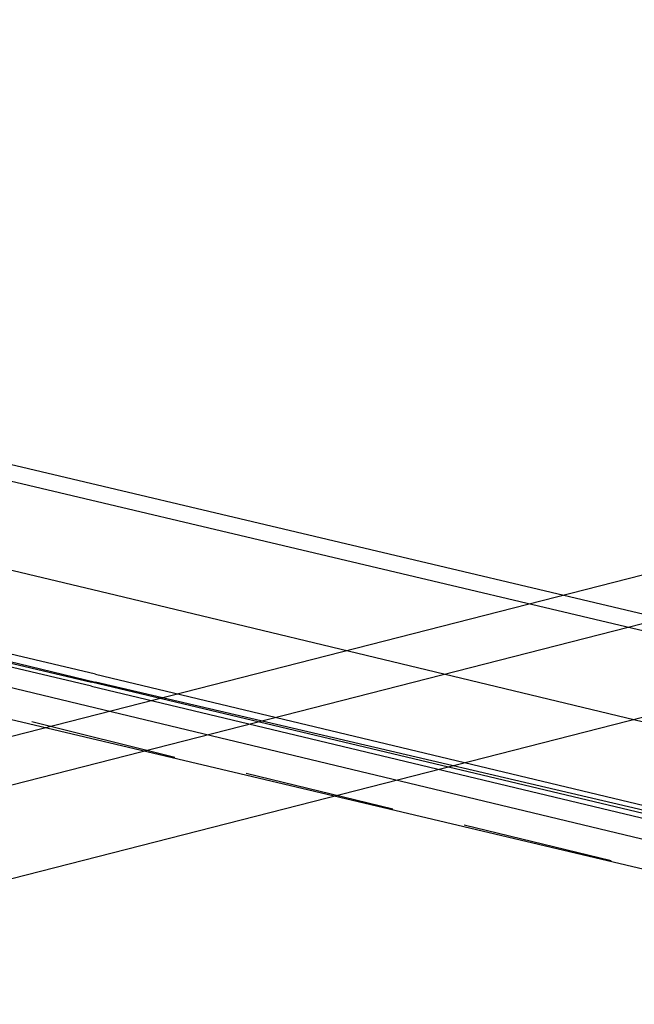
# Model space of a CAD drawing. Header units: feet. Extents: x -79 to 198, y -22 to 181.
# Tile 81 of 96: x 78.19 to 80.25, y 150.95 to 154.26. Entities that reach past the tile are written whole.
import ezdxf

# ---------------------------------------------------------------- set-up
doc = ezdxf.new("R2010")
doc.units = ezdxf.units.FT
doc.layers.add('A-LINEA', color=7, linetype='CONTINUOUS')

msp = doc.modelspace()

# ---------------------------------------------------------------- linework, layer by layer
at = {"layer": 'A-LINEA'}
for p, q in [((106.2631, 159.0395), (36.6895, 141.2395)), ((106.2631, 159.0395), (36.6895, 141.2395)), ((106.2378, 158.8683), (36.7876, 141.1026)), ((106.185, 158.5392), (36.9919, 140.8393)), ((90.3333, 149.8844), (75.4933, 153.3911)), ((76.7867, 153.0311), (85.36, 151.0044)), ((78.4133, 151.9511), (76.7867, 152.3378)), ((76.6133, 152.2711), (85.1867, 150.2444)), ((78.7067, 151.7778), (78.2267, 151.8978)), ((79.44, 151.6044), (78.9467, 151.7244)), ((80.1733, 151.4311), (79.68, 151.5511))]:
    msp.add_line(p, q, dxfattribs=at)
for points in [[(76.72, 152.7511), (78.5067, 152.3244), (80.8933, 151.7511)], [(78.44, 152.0578), (76.7467, 152.4578), (76.7333, 152.4578), (76.7333, 152.4444), (78.44, 152.0311)], [(78.4267, 152.0178), (76.7333, 152.4178), (76.7333, 152.4311), (78.4267, 152.0311)], [(78.44, 152.0578), (80.8933, 151.4711), (80.8933, 151.4578), (78.44, 152.0311)], [(78.4267, 152.0178), (80.88, 151.4311), (80.8933, 151.4311), (80.8933, 151.4444), (78.4267, 152.0311)], [(80.8133, 151.4044), (80.8133, 151.4178), (80.8, 151.3778), (78.4133, 151.9511)]]:
    msp.add_lwpolyline(points, dxfattribs=at)

doc.saveas('drawing.dxf')
